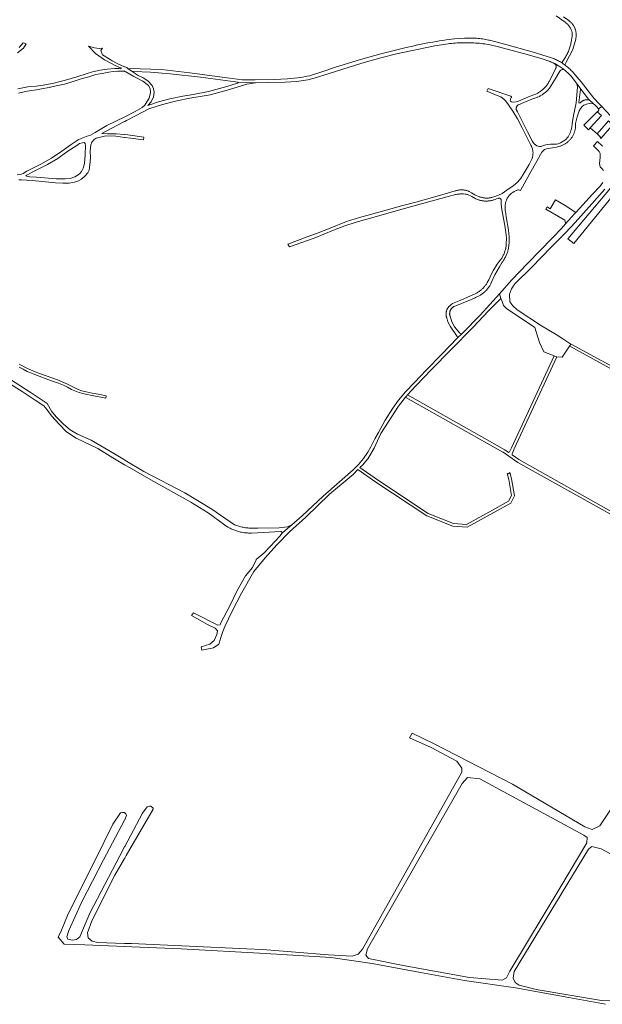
# Model space of a CAD drawing. Extents: x 146402 to 164798, y 455483 to 464134.
# Tile 37 of 256: x 152927 to 153334, y 459689 to 460378. Entities that reach past the tile are written whole.
import ezdxf

# ---------------------------------------------------------------- set-up
doc = ezdxf.new("R2010")
doc.units = 0
doc.header["$LTSCALE"] = 0.2
for name, color, linetype, lineweight in [('B-XX-VH-VERHARDING_BETONSTRAATSTEEN-GV', 252, 'CONTINUOUS', 18), ('B-XX-VH-VERHARDING_FUNDERING_ZAND-GV', 252, 'CONTINUOUS', 18), ('B-XX-VH-VERHARDING_HALFVERHARDING-GV', 252, 'CONTINUOUS', 18), ('B-XX-VH-VERHARDING_TEGEL-GV', 252, 'CONTINUOUS', 18)]:
    doc.layers.add(name, color=color, linetype=linetype, lineweight=lineweight)

msp = doc.modelspace()

# ---------------------------------------------------------------- linework, layer by layer
at = {"layer": 'B-XX-VH-VERHARDING_BETONSTRAATSTEEN-GV'}
for points in [[(153340.037, 460310.425), (153333.864, 460316.982), (153331.511, 460315.457), (153331.724, 460315.043), (153331.729, 460315.016), (153331.748, 460314.868), (153331.751, 460314.719), (153331.739, 460314.571), (153331.71, 460314.425), (153331.666, 460314.283), (153331.607, 460314.146), (153331.534, 460314.016), (153331.447, 460313.896), (153331.347, 460313.785), (153331.237, 460313.685), (153331.116, 460313.598), (153330.987, 460313.524), (153330.85, 460313.464), (153330.708, 460313.42), (153330.558, 460313.395), (153333.706, 460310.637), (153325.764, 460302.085), (153330.577, 460297.782), (153338.464, 460306.89)], [(153334.5, 460289.244), (153333.86, 460289.658), (153333.785, 460289.707), (153330.764, 460292.628), (153328.057, 460289.6), (153332.078, 460285.645), (153332.608, 460284.189), (153332.649, 460281.399), (153332.318, 460277.246), (153332.373, 460275.768), (153332.781, 460274.822), (153333.87, 460273.533), (153335.111, 460272.303)], [(153334.623, 460263.944), (153332.619, 460261.389), (153327.461, 460255.602), (153318.308, 460245.706), (153315.661, 460242.837), (153314.562, 460241.646), (153308.514, 460234.932), (153305.561, 460231.654), (153299.377, 460225.177), (153281.846, 460207.148), (153270.937, 460195.853), (153262.214, 460185.907), (153263.321, 460182.79), (153264.115, 460180.554), (153265.12, 460177.833), (153267.078, 460175.699), (153286.95, 460162.318), (153290.382, 460151.857), (153293.312, 460145.489), (153300.479, 460142.655), (153302.266, 460141.948), (153302.353, 460141.943), (153306.194, 460141.704), (153311.324, 460149.371), (153312.22, 460150.711), (153306.612, 460154.501), (153302.001, 460157.617), (153291.739, 460163.565), (153274.654, 460174.846), (153271.676, 460177.622), (153269.612, 460180.256), (153269.39, 460185.714), (153270.582, 460189.36), (153273.048, 460192.842), (153284.733, 460204.38), (153298.406, 460218.593), (153308.376, 460228.725), (153315.306, 460235.853), (153325.124, 460246.775), (153335.91, 460259.086)]]:
    msp.add_lwpolyline(points, dxfattribs=at)
for points in [[(153333.706, 460310.637), (153330.558, 460313.395), (153321.358, 460303.933), (153324.582, 460300.763), (153325.764, 460302.085)], [(153341.57, 460304.164), (153338.464, 460306.89), (153330.577, 460297.782), (153333.242, 460295.4), (153332.828, 460294.937), (153333.192, 460294.607), (153340.941, 460303.447)], [(153301.565, 460251.705), (153301.44, 460251.782), (153297.839, 460245.46), (153295.567, 460246.757), (153294.708, 460245.249), (153299.183, 460242.7), (153308.052, 460237.52), (153308.196, 460237.036), (153308.514, 460234.932), (153314.562, 460241.646), (153315.661, 460242.837), (153308.159, 460247.66)]]:
    msp.add_lwpolyline(points, close=True, dxfattribs=at)
at = {"layer": 'B-XX-VH-VERHARDING_FUNDERING_ZAND-GV'}
for points in [[(152925.122, 460354.464), (152929.312, 460357.932), (152931.102, 460360.795), (152929.053, 460361.624), (152926.179, 460358.267)], [(152925.931, 460265.663), (152927.811, 460265.799), (152935.337, 460265.228), (152951.586, 460263.663), (152956.717, 460263.426), (152961.162, 460263.442), (152964.965, 460264.054), (152967.228, 460264.704), (152969.958, 460266.296), (152972.131, 460268.184), (152974.345, 460270.544), (152975.278, 460272.471), (152975.692, 460276.148), (152976.058, 460281.365), (152976.041, 460285.896), (152976.282, 460290.086), (152977.087, 460292.141), (152978.662, 460293.899), (152980.104, 460294.842), (152986.941, 460296.508), (152993.803, 460296.22), (152999.875, 460295.438), (153000, 460295.422), (153000.125, 460295.406), (153004.056, 460294.9), (153013.268, 460293.592), (153013.382, 460295.602), (153002.252, 460297.164), (153000.125, 460297.377), (153000, 460297.389), (152999.875, 460297.401), (152994.099, 460297.977), (152988.164, 460298.009), (152984.09, 460298.065), (152990.72, 460301.585), (152999.875, 460306.411), (153000, 460306.477), (153000.125, 460306.543), (153001.246, 460307.134), (153007.599, 460310.442), (153016.869, 460315.273), (153026.498, 460318.344), (153036.652, 460321.022), (153045.54, 460322.819), (153055.675, 460324.433), (153059.834, 460325.19), (153070.183, 460328.051), (153078.705, 460330.462), (153085.578, 460332.614), (153091.526, 460333.542), (153079.044, 460334.122), (153079.655, 460333.766), (153078.905, 460333.26), (153071.566, 460331.034), (153058.639, 460327.524), (153048.102, 460325.509), (153040.715, 460324.244), (153031.677, 460322.463), (153023.82, 460320.23), (153016.371, 460317.686), (153018.615, 460320.187), (153020.136, 460323.84), (153020.621, 460326.963), (153020.315, 460329.399), (153019.223, 460331.712), (153016.316, 460334.888), (153012.92, 460337.031), (153009.565, 460338.786), (153005.4, 460341.575), (153002.355, 460343.613), (153001.482, 460344.198), (153000.125, 460344.828), (153000, 460344.886), (152995.302, 460346.957), (152991.324, 460348.937), (152989.9, 460349.836), (152984.597, 460353.237), (152983.45, 460356.248), (152984.663, 460357.95), (152982.297, 460357.687), (152978.856, 460358.041), (152974.664, 460359.194), (152979.558, 460354.043), (152986, 460349.555), (152993.803, 460345.532), (152996.006, 460344.617), (152997.38, 460344.037), (152997.674, 460343.818), (152997.602, 460343.544), (152997.236, 460343.469), (152996.266, 460343.502), (152994.289, 460343.568), (152993.192, 460343.527), (152987.794, 460343.131), (152982.926, 460342.403), (152977.602, 460341.317), (152973.091, 460339.931), (152966.554, 460337.827), (152958.647, 460335.514), (152954.086, 460334.178), (152950.486, 460333.404), (152943.084, 460331.905), (152938.114, 460331.329), (152932.23, 460330.749), (152925.335, 460329.405)], [(152925.777, 460326.362), (152931.962, 460327.704), (152938.402, 460328.742), (152941.901, 460329.313), (152947.276, 460330.297), (152952.244, 460331.381), (152958.024, 460332.569), (152965.423, 460334.931), (152970.338, 460336.572), (152974.9, 460337.857), (152979.968, 460339.398), (152984.329, 460340.226), (152989.095, 460341.106), (152991.986, 460341.523), (152995.283, 460341.687), (153000, 460341.66), (153000.211, 460341.571), (153000.91, 460341.221), (153006.4, 460337.975), (153008.701, 460336.811), (153012.728, 460334.684), (153016.82, 460331.789), (153017.81, 460329.573), (153018.147, 460326.888), (153017.32, 460322.821), (153015.683, 460320.402), (153014.097, 460318), (153012.321, 460316.268), (153007.469, 460313.559), (153000.125, 460309.767), (152987.624, 460303.614), (152979.392, 460298.882), (152976.107, 460297.074), (152973.076, 460296.08), (152969.703, 460294.742), (152967.553, 460293.685), (152962.72, 460290.492), (152956.001, 460285.756), (152948.839, 460280.79), (152941.335, 460276.75), (152931.734, 460271.727), (152928.992, 460270.131), (152927.99, 460269.679), (152926.772, 460269.354), (152924.956, 460269.155)], [(152926.229, 460134.628), (152928.943, 460133.182), (152931.88, 460131.677), (152933.744, 460130.814), (152936.012, 460129.893), (152940.243, 460128.291), (152945.061, 460126.57), (152948.988, 460125.189), (152953.807, 460123.428), (152957.209, 460122.065), (152960.004, 460120.559), (152962.82, 460119.114), (152967.598, 460117.211), (152970.655, 460116.231), (152979.679, 460114.404), (152984.595, 460113.412), (152986.911, 460113.013), (152987.052, 460114.672), (152981.574, 460115.786), (152977.245, 460116.539), (152973.238, 460117.333), (152970.001, 460118.008), (152967.612, 460119.051), (152960.077, 460122.703), (152952.989, 460125.79), (152945.823, 460128.433), (152941.247, 460130.033), (152936.348, 460131.956), (152931.528, 460134.041), (152926.302, 460136.812)], [(153344.59, 460031.405), (153275.819, 460069.963), (153271.148, 460073.216), (153271.059, 460073.589), (153271.037, 460073.953), (153272.655, 460077.518), (153302.295, 460141.818), (153302.353, 460141.943), (153302.266, 460141.948), (153300.479, 460142.655), (153300.421, 460142.53), (153270.769, 460078.204), (153269.225, 460075.299), (153268.835, 460075.083), (153268.518, 460075.048), (153265.977, 460076.818), (153197.888, 460115.215), (153197.19, 460114.461), (153196.574, 460113.68), (153196.824, 460113.52), (153264.698, 460075.243), (153264.823, 460075.173), (153275.145, 460068.049), (153342.013, 460030.557)], [(152918.406, 460123.969), (152928.451, 460117.648), (152937.564, 460111.541), (152943.603, 460107.582), (152945.923, 460104.701), (152948.876, 460100.646), (152954.148, 460094.709), (152959.312, 460089.507), (152966.247, 460085.01), (152981.277, 460077.666), (152991.671, 460071.175), (152999.875, 460066.43), (153000, 460066.358), (153000.125, 460066.286), (153018.282, 460055.786), (153046.4, 460040.085), (153058.456, 460032.82), (153069.832, 460024.453), (153072.207, 460022.816), (153072.642, 460022.564), (153073.254, 460022.226), (153073.873, 460021.902), (153074.499, 460021.592), (153075.133, 460021.297), (153075.773, 460021.016), (153076.419, 460020.75), (153077.071, 460020.499), (153077.729, 460020.263), (153078.392, 460020.042), (153079.06, 460019.836), (153079.733, 460019.646), (153080.409, 460019.471), (153081.09, 460019.311), (153081.774, 460019.167), (153083.15, 460018.927), (153083.843, 460018.83), (153084.537, 460018.749), (153085.233, 460018.684), (153085.93, 460018.635), (153086.628, 460018.603), (153087.327, 460018.586), (153088.026, 460018.585), (153088.724, 460018.6), (153109.338, 460019.605), (153110.494, 460018.922), (153110.619, 460019.027), (153116.922, 460024.336), (153117.047, 460024.441), (153113.913, 460023.02), (153108.157, 460022.309), (153093.313, 460021.979), (153092.572, 460021.937), (153091.77, 460021.906), (153090.967, 460021.891), (153090.164, 460021.892), (153089.362, 460021.909), (153088.56, 460021.943), (153087.759, 460021.992), (153086.959, 460022.057), (153086.16, 460022.138), (153085.363, 460022.234), (153084.569, 460022.347), (153083.776, 460022.475), (153082.987, 460022.619), (153082.2, 460022.779), (153081.417, 460022.955), (153080.637, 460023.146), (153079.862, 460023.352), (153079.09, 460023.574), (153078.324, 460023.811), (153077.562, 460024.063), (153076.805, 460024.331), (153060.934, 460035.291), (153042.263, 460046.632), (153013.465, 460061.675), (153000.125, 460069.633), (153000, 460069.708), (152999.875, 460069.783), (152992.96, 460073.908), (152976.535, 460083.541), (152967.005, 460087.712), (152961.843, 460090.834), (152957.288, 460094.681), (152952.035, 460099.904), (152948.951, 460103.864), (152945.741, 460109.325), (152933.971, 460117.225), (152916.234, 460128.614)], [(153344.958, 459832.606), (153332.491, 459813.683), (153327.222, 459811.263), (153321.954, 459813.072), (153271.371, 459842.891), (153216.62, 459871.23), (153201.302, 459878.67), (153199.316, 459875.36), (153214.459, 459868.562), (153232.381, 459859.085), (153235.946, 459854.019), (153235.987, 459851.311), (153166.351, 459727.5), (153163.472, 459723.886), (153159.137, 459722.624), (153142.708, 459723.588), (153096.422, 459727.299), (153085.64, 459727.774), (153004.918, 459731.323), (153000.125, 459731.484), (153000, 459731.488), (152999.875, 459731.492), (152981.318, 459732.117), (152977.229, 459733.126), (152974.646, 459735.437), (152974.159, 459738.956), (152976.98, 459747.195), (152993.189, 459779.196), (152999.927, 459790.803), (153000, 459790.928), (153000.073, 459791.053), (153001.137, 459792.886), (153020.043, 459825.453), (153019.918, 459826.218), (153018.378, 459827.542), (153017.494, 459827.493), (153015.696, 459827.058), (153012.43, 459822.675), (153000.066, 459799.253), (153000, 459799.128), (152999.934, 459799.003), (152996.654, 459792.79), (152975.62, 459752.652), (152968.663, 459736.083), (152966.363, 459734.283), (152963.456, 459733.701), (152960.333, 459734.396), (152959.706, 459736.085), (152960.995, 459740.501), (152969.978, 459760.033), (152985.154, 459790.068), (152999.933, 459817.741), (153000, 459817.866), (153000.067, 459817.991), (153000.731, 459819.235), (153001.419, 459821.014), (153000.959, 459822.101), (153000.125, 459822.759), (153000, 459822.858), (152999.875, 459822.957), (152999.634, 459823.147), (152998.601, 459823.098), (152997.207, 459822.816), (152991.762, 459814.898), (152979.522, 459789.649), (152960.492, 459752.101), (152955.311, 459739.49), (152955.296, 459739.35), (152955.243, 459739.24), (152953.579, 459735.759), (152957.666, 459730.975), (152972.132, 459730.426), (152999.875, 459729.358), (153000, 459729.353), (153000.125, 459729.348), (153005.104, 459729.156), (153039.527, 459727.68), (153098.572, 459724.433), (153144.288, 459721.526), (153173.233, 459717.367), (153207.05, 459711.166), (153237.832, 459705.602), (153273.454, 459700.43), (153310.857, 459693.554), (153336.379, 459688.877)]]:
    msp.add_lwpolyline(points, dxfattribs=at)
for points in [[(152931.393, 460268.184), (152930.964, 460268.567), (152931.476, 460268.911), (152932.195, 460269.312), (152935.411, 460271.071), (152946.131, 460276.373), (152953.294, 460280.596), (152959.578, 460285.31), (152964.786, 460288.654), (152966.494, 460289.815), (152968.584, 460291.105), (152970.505, 460291.71), (152971.659, 460291.8), (152972.473, 460291.247), (152972.607, 460289.709), (152972.503, 460283.254), (152972.012, 460277.139), (152970.999, 460273.844), (152969.896, 460271.446), (152968.747, 460270.117), (152967.511, 460269.129), (152965.293, 460267.71), (152961.92, 460266.758), (152958.459, 460266.403), (152952.089, 460266.508), (152938.492, 460267.569), (152933.745, 460267.894)], [(153263.321, 460182.79), (153262.214, 460185.907), (153248.714, 460171.107), (153244.912, 460167.071), (153240.538, 460162.668), (153235.842, 460157.941), (153233.001, 460155.08), (153221.839, 460143.844), (153211.013, 460132.55), (153202.917, 460123.988), (153196.457, 460117.428), (153191.589, 460111.602), (153187.66, 460105.989), (153182.193, 460097.503), (153177.732, 460089.032), (153174.965, 460084.425), (153172.378, 460078.889), (153170.235, 460075.201), (153167.077, 460070.664), (153163.68, 460066.505), (153159.911, 460062.899), (153138.863, 460044.294), (153124.124, 460030.687), (153117.047, 460024.441), (153116.922, 460024.336), (153110.619, 460019.027), (153110.494, 460018.922), (153108.952, 460016.65), (153101.855, 460009.124), (153097.492, 460004.544), (153097.367, 460004.439), (153092.066, 460000), (153092.057, 459999.875), (153092.05, 459999.787), (153089.403, 459994.487), (153084.657, 459988.692), (153078.495, 459978.028), (153073.796, 459968.135), (153067.191, 459955.308), (153066.937, 459954.387), (153065.14, 459954.178), (153048.281, 459962.749), (153046.853, 459960.793), (153057.991, 459954.644), (153063.383, 459952.057), (153064.897, 459950.201), (153064.458, 459947.606), (153062.715, 459943.45), (153059.587, 459940.96), (153053.49, 459939.07), (153053.983, 459936.593), (153062.173, 459938.223), (153065.855, 459940.875), (153067.33, 459945.57), (153068.647, 459949.682), (153070.088, 459953.199), (153075.292, 459963.868), (153081.843, 459976.51), (153090.42, 459991.745), (153097.184, 459999.875), (153097.288, 460000), (153097.392, 460000.125), (153098.183, 460001.076), (153106.772, 460010.685), (153115.272, 460019.48), (153126.734, 460029.786), (153143.391, 460045.835), (153159.864, 460059.633), (153163.206, 460062.935), (153175.769, 460054.212), (153211.451, 460030.579), (153229.72, 460023.315), (153239.705, 460022.616), (153258.339, 460032.897), (153270.173, 460039.497), (153272.732, 460044.651), (153270.677, 460056.475), (153269.617, 460060.979), (153268.695, 460060.103), (153267.724, 460060.299), (153267.753, 460060.173), (153268.717, 460056.075), (153270.65, 460044.953), (153268.657, 460040.941), (153257.369, 460034.645), (153239.255, 460024.652), (153230.17, 460025.289), (153212.383, 460032.361), (153176.891, 460055.868), (153164.653, 460064.364), (153166.453, 460066.143), (153170.161, 460070.448), (153174.657, 460078.08), (153179.317, 460088.161), (153191.575, 460107.345), (153196.574, 460113.68), (153197.19, 460114.461), (153197.888, 460115.215), (153203.781, 460121.589), (153214.879, 460133.202), (153228.017, 460146.572), (153244.151, 460162.816), (153254.302, 460173.747), (153260.311, 460179.82)], [(153312.345, 460150.643), (153312.22, 460150.711), (153311.324, 460149.371), (153311.449, 460149.302), (153431.3, 460083.406), (153432.678, 460082.097), (153431.789, 460078.856), (153421.514, 460058.549), (153426.002, 460060.222), (153426.085, 460060.392), (153432.956, 460074.416), (153435.318, 460077.738), (153438.443, 460078.277), (153446.628, 460074.253), (153449.979, 460071.532), (153450.152, 460071.391), (153454.602, 460073.452), (153454.415, 460073.554)], [(153321.397, 459807.161), (153323.515, 459805.682), (153323.434, 459801.804), (153305.168, 459771.29), (153269.539, 459711.954), (153267.215, 459707.367), (153264.149, 459705.696), (153241.415, 459707.644), (153194.942, 459715.951), (153170.657, 459720.844), (153168.864, 459723.3), (153169.865, 459727.618), (153236.211, 459843.27), (153239.929, 459847.495), (153248.509, 459846.686)], [(153324.481, 459797.45), (153326.811, 459799.203), (153333.364, 459797.574), (153406.758, 459758.262), (153345.922, 459693.017), (153343.013, 459691.703), (153333.536, 459691.57), (153287.849, 459699.164), (153276.042, 459702.294), (153273.205, 459704.106), (153271.952, 459707.266), (153272.619, 459711.923)]]:
    msp.add_lwpolyline(points, close=True, dxfattribs=at)
at = {"layer": 'B-XX-VH-VERHARDING_HALFVERHARDING-GV'}
msp.add_lwpolyline([(153301.977, 460380.536), (153308.115, 460375.978), (153308.281, 460375.868), (153308.632, 460375.621), (153308.973, 460375.361), (153309.304, 460375.089), (153309.625, 460374.804), (153309.935, 460374.508), (153310.233, 460374.2), (153310.52, 460373.882), (153310.795, 460373.553), (153311.058, 460373.214), (153311.307, 460372.865), (153311.543, 460372.507), (153311.766, 460372.141), (153311.975, 460371.767), (153312.17, 460371.385), (153312.351, 460370.996), (153312.517, 460370.6), (153312.668, 460370.199), (153312.804, 460369.793), (153312.925, 460369.381), (153313.03, 460368.965), (153313.12, 460368.546), (153313.01, 460365.695), (153312.961, 460365.267), (153312.862, 460364.504), (153312.746, 460363.742), (153312.615, 460362.984), (153312.468, 460362.228), (153312.306, 460361.475), (153312.127, 460360.726), (153311.934, 460359.981), (153311.725, 460359.24), (153311.5, 460358.503), (153311.26, 460357.771), (153311.005, 460357.045), (153310.736, 460356.323), (153310.451, 460355.608), (153310.151, 460354.899), (153309.837, 460354.196), (153309.508, 460353.499), (153309.165, 460352.81), (153308.807, 460352.128), (153308.436, 460351.454), (153308.05, 460350.787), (153306.183, 460347.962), (153305.628, 460347.762), (153306.275, 460347.349), (153306.913, 460346.923), (153307.542, 460346.483), (153308.061, 460346.105), (153308.251, 460346.718), (153308.925, 460348.102), (153313.487, 460356.876), (153315.6, 460364.166), (153315.946, 460366.535), (153315.955, 460366.852), (153315.955, 460367.296), (153315.938, 460367.739), (153315.906, 460368.181), (153315.858, 460368.621), (153315.793, 460369.06), (153315.713, 460369.496), (153315.618, 460369.929), (153315.506, 460370.358), (153315.38, 460370.782), (153315.238, 460371.202), (153315.081, 460371.617), (153314.909, 460372.025), (153314.723, 460372.428), (153314.522, 460372.823), (153314.307, 460373.21), (153314.078, 460373.59), (153313.836, 460373.961), (153313.58, 460374.323), (153313.312, 460374.676), (153313.03, 460375.018), (153312.737, 460375.351), (153312.432, 460375.672), (153312.116, 460375.983), (153311.788, 460376.281), (153311.45, 460376.568), (153311.102, 460376.842), (153310.744, 460377.104), (153307.001, 460379.738)], dxfattribs=at)
for points in [[(153241.978, 460364.921), (153240.916, 460364.933), (153239.853, 460364.929), (153238.791, 460364.909), (153237.729, 460364.873), (153230.828, 460364.352), (153228.642, 460364.162), (153227.431, 460363.99), (153225.076, 460363.646), (153222.723, 460363.285), (153220.374, 460362.909), (153218.026, 460362.517), (153215.681, 460362.11), (153213.339, 460361.687), (153210.999, 460361.249), (153208.663, 460360.795), (153206.329, 460360.325), (153203.999, 460359.841), (153201.672, 460359.34), (153199.348, 460358.824), (153197.027, 460358.293), (153179.264, 460353.968), (153165.05, 460349.895), (153147.543, 460344.495), (153137.315, 460340.955), (153129.331, 460338.439), (153127.835, 460338.184), (153123.241, 460337.403), (153114.031, 460336.278), (153104.602, 460335.87), (153091.299, 460335.692), (153085.992, 460335.664), (153082.335, 460335.717), (153068.232, 460337.65), (153045.697, 460340.651), (153025.891, 460342.806), (153010.828, 460343.336), (153002.355, 460343.613), (153005.4, 460341.575), (153006.254, 460341.605), (153018.248, 460341.123), (153031.923, 460339.94), (153053.1, 460337.535), (153077.716, 460334.258), (153079.044, 460334.122), (153091.526, 460333.542), (153100.131, 460333.767), (153112.321, 460334.082), (153120.351, 460334.626), (153128.127, 460335.636), (153132.71, 460336.951), (153143.216, 460340.214), (153166.003, 460347.266), (153179.341, 460351.012), (153190.314, 460353.784), (153217.106, 460359.466), (153226.368, 460360.949), (153227.436, 460361.069), (153228.724, 460361.199), (153230.013, 460361.313), (153231.304, 460361.411), (153232.595, 460361.494), (153233.888, 460361.56), (153235.181, 460361.611), (153236.475, 460361.645), (153237.77, 460361.663), (153239.064, 460361.666), (153240.359, 460361.652), (153241.653, 460361.623), (153242.947, 460361.578), (153244.24, 460361.516), (153245.532, 460361.439), (153246.823, 460361.345), (153248.113, 460361.236), (153249.402, 460361.111), (153250.689, 460360.97), (153251.974, 460360.813), (153253.257, 460360.64), (153254.538, 460360.452), (153260.605, 460359.067), (153279.117, 460354.019), (153292.979, 460350.076), (153296.051, 460349.088), (153296.239, 460349.021), (153296.988, 460348.743), (153297.732, 460348.45), (153298.47, 460348.142), (153299.201, 460347.819), (153299.926, 460347.482), (153300.644, 460347.13), (153300.823, 460347.038), (153301.354, 460346.764), (153302.058, 460346.384), (153302.754, 460345.99), (153303.441, 460345.583), (153304.121, 460345.161), (153304.792, 460344.726), (153305.454, 460344.278), (153306.107, 460343.817), (153306.751, 460343.342), (153307.234, 460342.971), (153307.385, 460342.855), (153308.009, 460342.355), (153308.623, 460341.843), (153309.227, 460341.319), (153309.821, 460340.783), (153310.403, 460340.235), (153310.975, 460339.676), (153311.535, 460339.105), (153312.084, 460338.523), (153312.62, 460337.93), (153313.146, 460337.327), (153316.17, 460333.315), (153319.246, 460329.234), (153323.834, 460323.148), (153324.663, 460322.145), (153328.051, 460318.971), (153328.942, 460318.136), (153330.392, 460316.778), (153331.511, 460315.457), (153333.864, 460316.982), (153331.986, 460318.977), (153328.179, 460322.957), (153319.308, 460334.196), (153313.859, 460340.765), (153313.797, 460340.835), (153313.283, 460341.406), (153312.758, 460341.966), (153312.221, 460342.516), (153311.673, 460343.053), (153311.114, 460343.58), (153310.545, 460344.094), (153309.374, 460345.087), (153308.773, 460345.565), (153308.162, 460346.031), (153308.061, 460346.105), (153307.542, 460346.483), (153306.913, 460346.923), (153306.275, 460347.349), (153305.628, 460347.762), (153304.973, 460348.162), (153304.309, 460348.547), (153303.638, 460348.919), (153302.959, 460349.277), (153302.273, 460349.621), (153301.579, 460349.95), (153300.88, 460350.264), (153300.173, 460350.565), (153299.461, 460350.85), (153298.743, 460351.12), (153285.059, 460355.333), (153266.744, 460360.346), (153255.181, 460363.423), (153254.636, 460363.536), (153253.593, 460363.738), (153252.547, 460363.925), (153251.498, 460364.096), (153250.447, 460364.251), (153249.394, 460364.391), (153248.339, 460364.514), (153247.281, 460364.622), (153246.223, 460364.714), (153245.163, 460364.79), (153244.102, 460364.85), (153243.04, 460364.893)], [(153301.354, 460346.764), (153300.823, 460347.038), (153301.517, 460346.321), (153301.595, 460346.209), (153301.697, 460346.04), (153301.785, 460345.863), (153301.858, 460345.679), (153301.917, 460345.49), (153301.959, 460345.297), (153301.986, 460345.101), (153301.998, 460344.904), (153301.993, 460344.706), (153301.972, 460344.509), (153301.936, 460344.315), (153301.883, 460344.124), (153301.816, 460343.938), (153298.623, 460337.521), (153297.097, 460334.536), (153296.89, 460334.175), (153296.589, 460333.674), (153296.274, 460333.181), (153295.946, 460332.697), (153295.604, 460332.222), (153295.25, 460331.757), (153294.883, 460331.302), (153294.504, 460330.857), (153294.113, 460330.422), (153293.71, 460329.998), (153293.296, 460329.586), (153292.87, 460329.185), (153292.434, 460328.795), (153291.987, 460328.418), (153291.53, 460328.054), (153291.063, 460327.701), (153290.587, 460327.362), (153290.102, 460327.036), (153289.608, 460326.723), (153289.105, 460326.424), (153288.595, 460326.139), (153288.077, 460325.868), (153287.551, 460325.611), (153282.47, 460323.684), (153275.51, 460320.832), (153274.046, 460320.398), (153272.093, 460320.137), (153270.658, 460320.381), (153270.046, 460320.79), (153269.702, 460321.469), (153270.552, 460323.374), (153270.659, 460323.626), (153270.657, 460323.859), (153270.243, 460324.179), (153254.383, 460329.582), (153253.515, 460327.641), (153260.773, 460324.811), (153263.307, 460323.713), (153265.288, 460322.127), (153266.712, 460320.665), (153268.661, 460318.147), (153271.518, 460313.644), (153274.916, 460308.48), (153278.489, 460301.664), (153282.168, 460294.207), (153284.306, 460289.951), (153284.462, 460289.664), (153284.65, 460289.286), (153284.825, 460288.901), (153284.984, 460288.51), (153285.129, 460288.113), (153284.234, 460290.058), (153285.373, 460287.303), (153285.472, 460286.892), (153285.555, 460286.478), (153285.622, 460286.061), (153285.674, 460285.641), (153285.71, 460285.22), (153285.729, 460284.798), (153285.733, 460284.375), (153285.721, 460283.952), (153285.693, 460283.53), (153285.649, 460283.11), (153285.589, 460282.692), (153285.513, 460282.276), (153285.422, 460281.863), (153285.315, 460281.454), (153285.192, 460281.049), (153285.055, 460280.65), (153283.033, 460276.354), (153279.64, 460270.509), (153276.954, 460266.46), (153274.601, 460263.83), (153271.744, 460261.556), (153267.404, 460258.396), (153264.045, 460256.173), (153261.613, 460254.887), (153258.32, 460253.776), (153256.834, 460253.338), (153256.53, 460253.267), (153256.056, 460253.172), (153255.579, 460253.092), (153255.1, 460253.027), (153254.619, 460252.978), (153254.137, 460252.945), (153253.653, 460252.927), (153253.169, 460252.926), (153252.686, 460252.94), (153252.203, 460252.97), (153251.721, 460253.015), (153251.241, 460253.076), (153250.763, 460253.153), (153250.288, 460253.246), (153249.817, 460253.354), (153249.349, 460253.477), (153248.886, 460253.615), (153248.427, 460253.768), (153247.974, 460253.936), (153245.117, 460255.194), (153242.796, 460256.688), (153241.142, 460257.576), (153240.792, 460257.723), (153240.359, 460257.89), (153239.919, 460258.042), (153239.475, 460258.179), (153239.026, 460258.3), (153238.574, 460258.407), (153238.118, 460258.497), (153237.659, 460258.572), (153237.198, 460258.631), (153236.735, 460258.674), (153236.271, 460258.701), (153235.806, 460258.712), (153235.341, 460258.707), (153234.877, 460258.687), (153234.413, 460258.65), (153233.951, 460258.598), (153233.492, 460258.529), (153233.034, 460258.445), (153232.58, 460258.346), (153232.13, 460258.23), (153231.684, 460258.1), (153231.243, 460257.954), (153225.98, 460256.33), (153215.471, 460253.352), (153203.709, 460250.117), (153193.825, 460247.537), (153183.12, 460244.378), (153172.038, 460241.344), (153164.464, 460239.26), (153155.299, 460236.504), (153143.776, 460231.961), (153134.312, 460228.11), (153127.744, 460225.906), (153114.198, 460220.742), (153115.427, 460218.831), (153132.622, 460224.924), (153146.076, 460230.499), (153154.2, 460233.501), (153162.003, 460236.052), (153177.919, 460240.546), (153190.021, 460243.963), (153204.308, 460248.019), (153217.091, 460251.511), (153225.38, 460253.76), (153230.887, 460255.236), (153231.446, 460255.368), (153232.009, 460255.483), (153232.575, 460255.583), (153233.143, 460255.667), (153233.714, 460255.735), (153234.286, 460255.787), (153234.859, 460255.824), (153235.433, 460255.844), (153236.008, 460255.848), (153236.582, 460255.837), (153237.156, 460255.809), (153238.301, 460255.706), (153238.87, 460255.631), (153239.437, 460255.54), (153240.002, 460255.433), (153242.842, 460254.121), (153245.809, 460252.415), (153247.013, 460251.848), (153247.018, 460251.846), (153247.529, 460251.679), (153248.046, 460251.527), (153248.566, 460251.39), (153249.091, 460251.268), (153249.619, 460251.163), (153250.15, 460251.073), (153250.683, 460250.998), (153251.218, 460250.94), (153251.755, 460250.897), (153252.293, 460250.871), (153252.832, 460250.86), (153253.371, 460250.865), (153253.909, 460250.887), (153254.446, 460250.924), (153254.983, 460250.977), (153255.517, 460251.046), (153256.049, 460251.131), (153256.579, 460251.231), (153257.105, 460251.347), (153257.628, 460251.479), (153258.146, 460251.626), (153258.661, 460251.788), (153259.17, 460251.966), (153259.673, 460252.158), (153260.171, 460252.365), (153261.478, 460252.749), (153261.523, 460252.766), (153261.672, 460252.809), (153261.824, 460252.837), (153261.978, 460252.85), (153262.133, 460252.846), (153262.286, 460252.827), (153262.437, 460252.792), (153262.584, 460252.742), (153262.725, 460252.678), (153262.858, 460252.599), (153262.983, 460252.508), (153263.097, 460252.404), (153263.2, 460252.289), (153263.291, 460252.164), (153263.368, 460252.031), (153263.431, 460251.891), (153263.479, 460251.745), (153263.512, 460251.595), (153263.528, 460251.443), (153263.529, 460251.29), (153263.539, 460249.425), (153263.627, 460246.395), (153264.311, 460242.508), (153266.131, 460233.84), (153266.785, 460228.967), (153267.163, 460225.168), (153266.955, 460220.379), (153266.612, 460217.545), (153266.583, 460217.429), (153266.43, 460216.856), (153266.263, 460216.286), (153266.082, 460215.722), (153265.887, 460215.162), (153265.677, 460214.607), (153265.454, 460214.058), (153265.218, 460213.515), (153264.967, 460212.979), (153264.704, 460212.449), (153264.427, 460211.927), (153264.137, 460211.413), (153263.835, 460210.906), (153263.52, 460210.408), (153263.193, 460209.919), (153262.854, 460209.439), (153260.716, 460206.684), (153257.995, 460202.528), (153256.611, 460199.867), (153254.768, 460195.698), (153253.756, 460193.846), (153253.691, 460193.734), (153253.403, 460193.258), (153253.102, 460192.79), (153252.787, 460192.331), (153252.459, 460191.881), (153252.119, 460191.44), (153251.765, 460191.01), (153251.4, 460190.59), (153251.023, 460190.181), (153250.634, 460189.783), (153250.234, 460189.396), (153249.823, 460189.02), (153249.402, 460188.657), (153248.97, 460188.306), (153248.528, 460187.968), (153248.077, 460187.642), (153247.617, 460187.33), (153247.148, 460187.03), (153246.67, 460186.745), (153246.185, 460186.473), (153245.692, 460186.216), (153245.192, 460185.973), (153244.685, 460185.744), (153244.172, 460185.53), (153235.228, 460181.52), (153229.414, 460179.087), (153228.288, 460178.346), (153228.006, 460178.135), (153227.727, 460177.907), (153227.459, 460177.666), (153227.201, 460177.414), (153226.955, 460177.15), (153226.721, 460176.876), (153226.499, 460176.592), (153226.29, 460176.299), (153226.095, 460175.996), (153225.912, 460175.685), (153225.744, 460175.366), (153225.59, 460175.04), (153225.451, 460174.707), (153225.327, 460174.369), (153225.218, 460174.025), (153225.124, 460173.677), (153225.046, 460173.326), (153224.983, 460172.971), (153224.936, 460172.613), (153224.905, 460172.254), (153224.891, 460171.894), (153224.892, 460171.533), (153224.909, 460171.173), (153224.942, 460170.814), (153224.991, 460170.457), (153225.055, 460170.103), (153225.136, 460169.751), (153225.232, 460169.404), (153225.343, 460169.061), (153226.218, 460166.412), (153227.648, 460163.712), (153227.864, 460163.391), (153232.762, 460156.119), (153233.001, 460155.08), (153235.842, 460157.941), (153234.464, 460158.502), (153230.891, 460162.965), (153228.864, 460166.469), (153227.697, 460170.264), (153227.671, 460170.344), (153227.59, 460170.634), (153227.523, 460170.929), (153227.473, 460171.226), (153227.438, 460171.526), (153227.419, 460171.827), (153227.417, 460172.129), (153227.43, 460172.431), (153227.459, 460172.731), (153227.504, 460173.03), (153227.565, 460173.325), (153227.641, 460173.617), (153227.733, 460173.905), (153227.84, 460174.187), (153227.962, 460174.463), (153228.098, 460174.733), (153228.248, 460174.994), (153228.412, 460175.248), (153228.589, 460175.492), (153228.778, 460175.727), (153228.981, 460175.951), (153229.194, 460176.165), (153229.419, 460176.366), (153229.653, 460176.556), (153229.898, 460176.733), (153230.152, 460176.896), (153230.414, 460177.046), (153230.683, 460177.182), (153241.937, 460181.76), (153245.282, 460183.266), (153245.493, 460183.346), (153246.022, 460183.558), (153246.544, 460183.785), (153247.059, 460184.026), (153247.568, 460184.282), (153248.069, 460184.552), (153248.563, 460184.837), (153249.048, 460185.134), (153249.525, 460185.446), (153249.992, 460185.77), (153250.451, 460186.108), (153250.9, 460186.458), (153251.339, 460186.821), (153251.767, 460187.196), (153252.185, 460187.583), (153252.591, 460187.982), (153252.987, 460188.391), (153253.371, 460188.812), (153253.742, 460189.244), (153254.102, 460189.685), (153254.449, 460190.137), (153254.783, 460190.598), (153255.104, 460191.068), (153255.412, 460191.547), (153255.706, 460192.035), (153255.986, 460192.53), (153256.253, 460193.034), (153256.505, 460193.545), (153259.039, 460199.242), (153262.183, 460204.816), (153264.245, 460208.108), (153264.52, 460208.486), (153264.867, 460208.987), (153265.201, 460209.496), (153265.523, 460210.014), (153265.833, 460210.541), (153266.129, 460211.075), (153266.413, 460211.617), (153266.683, 460212.166), (153266.94, 460212.723), (153267.413, 460213.854), (153267.628, 460214.429), (153267.83, 460215.008), (153268.017, 460215.593), (153268.19, 460216.183), (153268.349, 460216.776), (153268.493, 460217.374), (153268.622, 460217.975), (153269.032, 460221.867), (153269.083, 460225.794), (153268.61, 460230.435), (153266.929, 460239.768), (153266.391, 460243.548), (153266.315, 460244.043), (153266.256, 460244.54), (153266.212, 460245.039), (153266.183, 460245.539), (153266.171, 460246.039), (153266.175, 460246.54), (153266.188, 460247.089), (153266.231, 460247.539), (153266.282, 460248.037), (153266.35, 460248.533), (153266.433, 460249.027), (153266.532, 460249.517), (153266.647, 460250.005), (153266.777, 460250.488), (153266.922, 460250.967), (153267.083, 460251.441), (153267.703, 460252.806), (153267.835, 460253.03), (153268.075, 460253.411), (153268.327, 460253.783), (153268.593, 460254.146), (153268.871, 460254.499), (153269.162, 460254.842), (153269.464, 460255.175), (153269.779, 460255.496), (153270.104, 460255.806), (153270.44, 460256.105), (153270.786, 460256.391), (153271.143, 460256.665), (153271.509, 460256.926), (153271.883, 460257.174), (153272.267, 460257.408), (153272.658, 460257.628), (153273.057, 460257.835), (153273.462, 460258.027), (153273.875, 460258.205), (153274.293, 460258.367), (153274.717, 460258.515), (153275.146, 460258.648), (153275.579, 460258.765), (153276.926, 460258.216), (153283.532, 460270.246), (153288.436, 460278.716), (153291.047, 460283.517), (153291.851, 460285.072), (153292.636, 460285.883), (153293.689, 460286.821), (153295.084, 460287.492), (153302.124, 460288.659), (153304.577, 460289.209), (153305.001, 460289.345), (153305.47, 460289.51), (153305.933, 460289.691), (153306.39, 460289.886), (153306.841, 460290.096), (153307.284, 460290.32), (153307.72, 460290.559), (153308.149, 460290.811), (153308.569, 460291.077), (153308.98, 460291.356), (153309.382, 460291.649), (153309.774, 460291.954), (153310.157, 460292.272), (153310.529, 460292.602), (153310.89, 460292.943), (153311.24, 460293.296), (153311.578, 460293.66), (153311.905, 460294.035), (153312.219, 460294.42), (153312.521, 460294.815), (153312.809, 460295.22), (153313.085, 460295.633), (153313.347, 460296.056), (153313.596, 460296.486), (153313.83, 460296.924), (153314.051, 460297.37), (153314.256, 460297.822), (153314.448, 460298.281), (153314.624, 460298.745), (153314.785, 460299.216), (153314.931, 460299.691), (153315.062, 460300.17), (153315.177, 460300.654), (153315.277, 460301.141), (153315.361, 460301.63), (153315.429, 460302.123), (153315.481, 460302.617), (153315.517, 460303.113), (153315.537, 460303.609), (153315.542, 460304.106), (153315.53, 460304.603), (153315.502, 460305.099), (153316.697, 460309.821), (153318.073, 460313.988), (153319.193, 460315.804), (153320.226, 460317.065), (153321.369, 460317.896), (153323.14, 460318.73), (153326.06, 460319.247), (153328.051, 460318.971), (153324.663, 460322.145), (153324.575, 460321.75), (153324.378, 460321.677), (153324.277, 460321.692), (153323.973, 460321.727), (153323.666, 460321.747), (153323.359, 460321.75), (153323.052, 460321.737), (153322.747, 460321.708), (153322.443, 460321.664), (153322.142, 460321.603), (153321.845, 460321.527), (153321.552, 460321.436), (153321.264, 460321.329), (153320.982, 460321.208), (153320.707, 460321.072), (153320.439, 460320.922), (153320.179, 460320.758), (153319.929, 460320.581), (153319.688, 460320.391), (153319.457, 460320.189), (153319.237, 460319.975), (153319.028, 460319.75), (153318.831, 460319.514), (153318.205, 460319.367), (153317.899, 460319.545), (153317.79, 460319.849), (153318.87, 460329.125), (153319.246, 460329.234), (153316.17, 460333.315), (153316.712, 460331.934), (153316.773, 460330.464), (153315.862, 460319.63), (153314.026, 460310.799), (153313.089, 460304.985), (153313.066, 460304.55), (153313.024, 460304.003), (153312.966, 460303.458), (153312.892, 460302.914), (153312.802, 460302.374), (153312.696, 460301.835), (153312.575, 460301.301), (153312.438, 460300.77), (153312.285, 460300.243), (153312.118, 460299.721), (153311.935, 460299.204), (153311.737, 460298.693), (153311.525, 460298.187), (153311.297, 460297.688), (153311.056, 460297.196), (153310.799, 460296.712), (153310.53, 460296.234), (153310.246, 460295.765), (153309.948, 460295.305), (153308.665, 460293.881), (153307.379, 460292.942), (153305.001, 460291.639), (153303.391, 460290.913), (153302.174, 460290.602), (153299.735, 460290.589), (153297.96, 460290.562), (153295.523, 460290.37), (153292.909, 460289.639), (153291.55, 460289.076), (153290.259, 460289.051), (153288.374, 460289.525), (153286.555, 460290.95), (153285.364, 460292.503), (153281.832, 460299.19), (153274.873, 460313.3), (153274.161, 460314.558), (153274.157, 460314.567), (153274.092, 460314.78), (153274.041, 460314.996), (153274.007, 460315.216), (153273.988, 460315.438), (153273.986, 460315.66), (153273.999, 460315.882), (153274.028, 460316.102), (153274.073, 460316.32), (153274.134, 460316.534), (153274.209, 460316.743), (153274.3, 460316.946), (153274.405, 460317.143), (153274.523, 460317.331), (153274.655, 460317.51), (153274.799, 460317.679), (153274.956, 460317.838), (153275.123, 460317.984), (153275.3, 460318.119), (153275.486, 460318.24), (153279.225, 460319.748), (153284.968, 460322.073), (153287.652, 460323.091), (153288.066, 460323.235), (153288.604, 460323.436), (153289.137, 460323.652), (153290.182, 460324.128), (153290.694, 460324.388), (153291.199, 460324.662), (153291.696, 460324.95), (153292.185, 460325.252), (153292.665, 460325.567), (153293.137, 460325.895), (153293.599, 460326.237), (153294.051, 460326.591), (153294.493, 460326.958), (153294.925, 460327.336), (153295.346, 460327.727), (153295.757, 460328.129), (153296.155, 460328.543), (153296.543, 460328.967), (153296.918, 460329.402), (153297.281, 460329.848), (153300.693, 460335.531), (153304.461, 460341.773), (153305.103, 460342.457), (153306.051, 460342.911), (153307.234, 460342.971), (153306.751, 460343.342), (153306.107, 460343.817), (153305.454, 460344.278), (153304.792, 460344.726), (153304.121, 460345.161), (153303.441, 460345.583), (153302.754, 460345.99), (153302.058, 460346.384)]]:
    msp.add_lwpolyline(points, close=True, dxfattribs=at)
at = {"layer": 'B-XX-VH-VERHARDING_TEGEL-GV'}
msp.add_lwpolyline([(153346.35, 460267.305), (153344.615, 460269.445), (153343.001, 460267.524), (153344.809, 460265.748), (153328.753, 460246.595), (153310.118, 460224.362), (153314.356, 460221.18), (153344.252, 460257.894), (153342.903, 460260.043), (153346.196, 460262.74), (153348.464, 460264.695)], close=True, dxfattribs=at)

doc.saveas('drawing.dxf')
